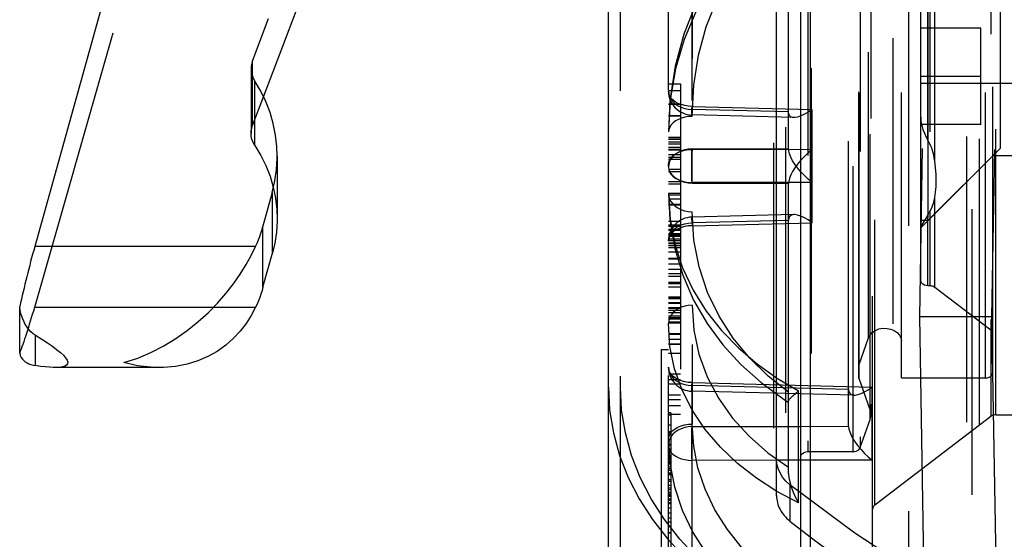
# Model space of a CAD drawing. Header units: inches. Extents: x 0 to 85, y 0 to 55.
# Tile 70 of 115: x 58.2 to 59.8, y 20.6 to 21.4. Entities that reach past the tile are written whole.
import ezdxf

# ---------------------------------------------------------------- set-up
doc = ezdxf.new("R2010")
doc.units = ezdxf.units.IN
doc.header["$LTSCALE"] = 4.675
doc.header["$MEASUREMENT"] = 0
doc.linetypes.add('HIDDEN', pattern=[0.2, 0.1, -0.1])
doc.layers.get('0').update_dxf_attribs({"linetype": 'CONTINUOUS'})
for name, color, linetype in [('_107103', 7, 'CONTINUOUS'), ('_142005', 7, 'CONTINUOUS'), ('_149095', 7, 'CONTINUOUS'), ('_25203', 7, 'CONTINUOUS'), ('DEFAULT_2', 8, 'HIDDEN')]:
    doc.layers.add(name, color=color, linetype=linetype)

msp = doc.modelspace()

# ---------------------------------------------------------------- linework, layer by layer
at = {"color": 6, "linetype": 'Continuous'}
for p, q in [((59.4512, 20.7038), (59.4512, 22.346)), ((59.1756, 19.4372), (59.1756, 22.2869)), ((59.4512, 20.7575), (59.4906, 20.7576)), ((59.4906, 20.7021), (59.4512, 20.702))]:
    msp.add_line(p, q, dxfattribs=at)
for points in [[(59.1756, 20.8219), (59.1777, 20.7841), (59.1838, 20.7469), (59.1939, 20.7101), (59.208, 20.6741), (59.226, 20.6391), (59.2477, 20.6053), (59.273, 20.573), (59.3017, 20.5425), (59.3336, 20.5139), (59.3685, 20.4874), (59.406, 20.4633), (59.4463, 20.4416)], [(59.4731, 20.6621), (59.4666, 20.668), (59.4612, 20.6744), (59.4569, 20.6813), (59.4538, 20.6886), (59.4519, 20.6961), (59.4512, 20.7038)], [(61.0654, 20.1413), (60.9169, 20.1452), (60.7697, 20.1566), (60.6236, 20.1756), (60.4794, 20.2021), (60.3379, 20.2359), (60.1997, 20.277), (60.0654, 20.3251), (59.9356, 20.3799), (59.811, 20.4414), (59.6919, 20.5091), (59.5794, 20.5826), (59.4731, 20.6621)]]:
    msp.add_lwpolyline(points, dxfattribs=at)
at = {"color": 7, "linetype": 'Continuous'}
msp.add_lwpolyline([(59.466, 20.4416), (59.4258, 20.4633), (59.3882, 20.4874), (59.3533, 20.5139), (59.3214, 20.5425), (59.2927, 20.573), (59.2674, 20.6053), (59.2457, 20.6391), (59.2277, 20.6741), (59.2136, 20.7101), (59.2035, 20.7469), (59.1974, 20.7843), (59.1953, 20.8219)], dxfattribs=at)
at = {"layer": '_107103', "color": 8, "linetype": 'HIDDEN'}
for p, q in [((59.6874, 21.0945), (59.6874, 21.5669)), ((59.6992, 21.5669), (59.6992, 21.0945)), ((59.8174, 21.4488), (59.8174, 21.2126)), ((59.7859, 21.4094), (59.6874, 21.4094)), ((59.7859, 21.252), (59.7859, 21.4094)), ((59.7859, 21.3307), (59.6874, 21.3307)), ((59.7859, 21.252), (59.6874, 21.252)), ((59.8174, 21.2126), (59.6992, 21.0945)), ((60.3055, 21.2126), (59.8174, 21.2126)), ((59.6992, 21.0945), (59.6874, 21.0945))]:
    msp.add_line(p, q, dxfattribs=at)
at = {"layer": '_142005', "color": 8, "linetype": 'HIDDEN'}
for p, q in [((59.7622, 22.1671), (59.7622, 19.7069)), ((59.7716, 19.7106), (59.7716, 22.1634)), ((59.7834, 22.1634), (59.7834, 19.7106)), ((59.7063, 22.1477), (59.6852, 20.937)), ((59.8244, 22.1456), (59.8033, 20.937)), ((59.8033, 20.937), (59.6852, 20.937)), ((59.6852, 20.937), (59.7063, 19.7263)), ((59.8033, 20.937), (59.8244, 19.7284))]:
    msp.add_line(p, q, dxfattribs=at)
at = {"layer": '_149095', "color": 7, "linetype": 'Continuous'}
for p, q in [((58.6153, 22.4121), (58.2356, 21.0519)), ((58.6105, 21.2973), (58.6422, 21.3802)), ((58.5925, 21.3304), (58.5925, 21.3565)), ((58.6331, 21.2), (58.6331, 21.0973)), ((58.625, 21.1408), (58.6097, 21.0856)), ((58.625, 21.1408), (58.625, 21.0394)), ((58.6097, 20.9855), (58.6097, 21.0856)), ((58.5974, 21.0519), (58.2356, 21.0519)), ((58.6097, 20.9855), (58.625, 21.0394)), ((58.2111, 20.8959), (58.2111, 20.9087)), ((58.237, 20.857), (58.237, 20.9067)), ((58.4401, 20.8539), (58.2696, 20.8539))]:
    msp.add_line(p, q, dxfattribs=at)
at = {"layer": '_149095', "color": 8, "linetype": 'HIDDEN'}
for p, q in [((58.2356, 20.9526), (58.6153, 22.2815)), ((58.5901, 21.3435), (58.5901, 21.2374)), ((58.5925, 21.2502), (58.5925, 21.3304)), ((58.5962, 21.2174), (58.5962, 21.3229)), ((58.5925, 21.2502), (58.6105, 21.2973)), ((58.2356, 20.9526), (58.5974, 20.9526))]:
    msp.add_line(p, q, dxfattribs=at)
at = {"layer": '_149095', "color": 7, "linetype": 'Continuous'}
for points in [[(58.6422, 21.3802), (58.6648, 21.4394), (58.686, 21.4951), (58.7059, 21.5474), (58.7245, 21.5965), (58.7419, 21.6426), (58.7582, 21.6858), (58.7735, 21.7265), (58.7877, 21.7646), (58.8011, 21.8004), (58.8136, 21.834), (58.8252, 21.8656), (58.8361, 21.8952), (58.8463, 21.923), (58.941, 22.1833)], [(58.6181, 21.425), (58.5925, 21.3565)], [(58.5925, 21.3565), (58.5912, 21.3523), (58.5904, 21.348), (58.5901, 21.3435)], [(58.5901, 21.3435), (58.5903, 21.3393), (58.5911, 21.335), (58.5923, 21.3308), (58.594, 21.3268), (58.5962, 21.3229)], [(58.6331, 21.2), (58.6325, 21.2159), (58.6303, 21.2347), (58.6266, 21.2533), (58.6213, 21.2716), (58.6144, 21.2893), (58.6061, 21.3064), (58.5962, 21.3229)], [(58.625, 21.1408), (58.6293, 21.1594), (58.632, 21.1781), (58.633, 21.197), (58.6331, 21.2)], [(58.6331, 21.0973), (58.633, 21.0943), (58.632, 21.0758), (58.6293, 21.0576), (58.625, 21.0394)], [(58.5974, 21.0519), (58.5999, 21.0574), (58.6021, 21.0629), (58.6043, 21.0685), (58.6062, 21.0741), (58.6081, 21.0798), (58.6097, 21.0856)], [(58.3816, 20.8619), (58.4044, 20.8692), (58.4262, 20.8784), (58.4471, 20.8892), (58.467, 20.9013), (58.4857, 20.9145), (58.5032, 20.9286), (58.5197, 20.9437), (58.5349, 20.9592), (58.5487, 20.975), (58.5612, 20.9909), (58.5723, 21.0068), (58.5821, 21.0224), (58.5904, 21.0375), (58.5974, 21.0519)], [(58.6097, 20.9855), (58.6081, 20.9799), (58.6062, 20.9743), (58.6043, 20.9688), (58.6021, 20.9633), (58.5999, 20.9579), (58.5974, 20.9526)], [(58.2111, 20.9087), (58.2111, 20.9282), (58.2111, 20.9347), (58.2111, 20.9411), (58.2111, 20.9476), (58.2112, 20.9541)], [(58.237, 20.9067), (58.2331, 20.9093), (58.2295, 20.9124), (58.2262, 20.916), (58.2231, 20.9201), (58.2202, 20.9246), (58.2176, 20.9296), (58.2154, 20.935), (58.2135, 20.9409), (58.2121, 20.9473), (58.2112, 20.9541)], [(58.5974, 20.9526), (58.5904, 20.9391), (58.582, 20.926), (58.5723, 20.9133), (58.5611, 20.9013), (58.5486, 20.8903), (58.5348, 20.8804), (58.5196, 20.8719), (58.5032, 20.8648), (58.4855, 20.8593), (58.4666, 20.8557), (58.4468, 20.854), (58.4401, 20.8539)], [(58.2112, 20.8776), (58.2111, 20.8836), (58.2111, 20.8897), (58.2111, 20.8959)], [(58.237, 20.9067), (58.2472, 20.9005), (58.2564, 20.8945), (58.2646, 20.889), (58.2716, 20.8837), (58.2777, 20.8788), (58.2826, 20.8741), (58.2863, 20.8698), (58.2888, 20.8659), (58.2897, 20.8626), (58.2894, 20.8598), (58.2877, 20.8576), (58.2849, 20.856), (58.2813, 20.8549), (58.2768, 20.8542), (58.2717, 20.8539), (58.2696, 20.8539)], [(58.2112, 20.8776), (58.2121, 20.8738), (58.2135, 20.8705), (58.2154, 20.8677), (58.2177, 20.8652), (58.2202, 20.8631), (58.2231, 20.8614), (58.2262, 20.8599), (58.2295, 20.8587), (58.2331, 20.8578), (58.237, 20.857)], [(58.4401, 20.8539), (58.426, 20.8543), (58.4043, 20.8569), (58.3816, 20.8619)], [(58.2696, 20.8539), (58.266, 20.8539), (58.2597, 20.8543), (58.2527, 20.8549), (58.2452, 20.8558), (58.237, 20.857)]]:
    msp.add_lwpolyline(points, dxfattribs=at)
at = {"layer": '_149095', "color": 8, "linetype": 'HIDDEN'}
for points in [[(58.5901, 21.2374), (58.5904, 21.2419), (58.5912, 21.2461), (58.5925, 21.2502)], [(58.5962, 21.2174), (58.594, 21.2211), (58.5923, 21.2251), (58.5911, 21.2292), (58.5903, 21.2334), (58.5901, 21.2374)], [(58.5962, 21.2174), (58.6061, 21.2013), (58.6144, 21.1846), (58.6213, 21.1672), (58.6266, 21.1494), (58.6303, 21.1312), (58.6325, 21.1128), (58.6331, 21.0973)]]:
    msp.add_lwpolyline(points, dxfattribs=at)
at = {"layer": '_149095', "color": 7, "linetype": 'Continuous'}
msp.add_ellipse((58.2382, 21.0113), major_axis=(0.0403, 0.1574), ratio=0.079485, start_param=1.330698, end_param=1.962829, dxfattribs=at)
at = {"layer": '_149095', "color": 8, "linetype": 'HIDDEN'}
msp.add_ellipse((58.2382, 21.0113), major_axis=(0.0403, 0.1574), ratio=0.079485, start_param=-2.565054, end_param=-1.932922, dxfattribs=at)
at = {"layer": '_25203', "color": 8, "linetype": 'HIDDEN'}
for p, q in [((59.6874, 20.9967), (59.6874, 33.4919)), ((59.8055, 20.8459), (59.8055, 33.2788)), ((59.6018, 20.9027), (59.6018, 33.0751)), ((59.8021, 33.0874), (59.8021, 20.7739)), ((59.6559, 20.8369), (59.6559, 33.0697)), ((59.5861, 20.838), (59.5861, 33.029)), ((59.5865, 20.8357), (59.5865, 33.0314)), ((59.7937, 20.8369), (59.7937, 33.0094)), ((59.6044, 20.7688), (59.6044, 32.9568)), ((59.6057, 32.949), (59.6057, 20.7766)), ((59.7106, 21.1922), (59.7106, 32.9504)), ((59.8104, 20.7766), (59.8104, 32.949)), ((59.6992, 21.2255), (59.6992, 32.9223)), ((59.7022, 32.9273), (59.7022, 21.2205)), ((59.5024, 32.8887), (59.5024, 20.7162)), ((59.577, 20.7162), (59.577, 32.8887)), ((59.5884, 32.8954), (59.5884, 20.7229)), ((59.6122, 20.6284), (59.6122, 32.8009)), ((59.6087, 19.5685), (59.6087, 32.7945)), ((59.6418, 31.6782), (59.6418, 19.5057)), ((59.6874, 21.3194), (59.8843, 21.3194)), ((59.8055, 21.2008), (59.6874, 21.0827)), ((59.8843, 21.2008), (59.8055, 21.2008)), ((59.7106, 20.985), (59.7106, 21.1322)), ((59.6992, 20.9877), (59.6992, 21.1041)), ((59.7022, 21.1091), (59.7022, 20.9877)), ((59.6893, 21.0876), (59.6879, 21.0854)), ((59.6879, 21.0854), (59.6874, 21.0839)), ((59.688, 20.9941), (59.6874, 20.9967)), ((59.7022, 20.9877), (59.6992, 20.9877)), ((59.8021, 20.9149), (59.7106, 20.985)), ((59.5865, 20.8589), (59.6018, 20.9027)), ((59.6044, 20.7844), (59.5865, 20.8357)), ((59.6559, 20.8369), (59.7937, 20.8369)), ((59.5884, 20.7229), (59.6044, 20.7688)), ((59.8021, 20.7739), (59.6122, 20.6284)), ((59.8104, 20.7766), (59.8725, 20.7766)), ((59.5024, 20.7162), (59.577, 20.7162)), ((59.4906, 20.649), (59.4906, 19.5356)), ((59.5071, 19.5041), (59.5071, 20.6366))]:
    msp.add_line(p, q, dxfattribs=at)
at = {"layer": '_25203', "color": 7, "linetype": 'Continuous'}
for p, q in [((59.4906, 30.2147), (59.4906, 20.649)), ((59.5071, 20.6366), (59.5071, 30.2071))]:
    msp.add_line(p, q, dxfattribs=at)
at = {"layer": '_25203', "color": 8, "linetype": 'HIDDEN'}
for points in [[(59.6874, 21.2639), (59.6879, 21.2571), (59.6893, 21.2504), (59.6911, 21.2439), (59.6934, 21.2376), (59.6962, 21.2314), (59.6992, 21.2255)], [(59.7022, 21.2205), (59.7017, 21.2214), (59.7013, 21.2222), (59.7008, 21.223), (59.7003, 21.2239), (59.6998, 21.2247), (59.6992, 21.2255)], [(59.7106, 21.1922), (59.7097, 21.1974), (59.7087, 21.2025), (59.7075, 21.2074), (59.706, 21.2121), (59.7042, 21.2165), (59.7022, 21.2205)], [(59.7106, 21.1322), (59.7119, 21.1411), (59.7128, 21.1505), (59.713, 21.1603), (59.7128, 21.1705), (59.7119, 21.1811), (59.7106, 21.1922)], [(59.7022, 21.1091), (59.7042, 21.1129), (59.706, 21.1166), (59.7075, 21.1204)], [(59.7075, 21.1204), (59.7087, 21.1242), (59.7097, 21.1281), (59.7106, 21.1322)], [(59.6992, 21.1041), (59.6962, 21.0989), (59.6934, 21.0945), (59.6893, 21.0876)], [(59.6992, 21.1041), (59.6998, 21.105), (59.7003, 21.1058), (59.7008, 21.1066), (59.7013, 21.1074), (59.7017, 21.1083), (59.7022, 21.1091)], [(59.6911, 20.9902), (59.6892, 20.992), (59.688, 20.9941)], [(59.6992, 20.9877), (59.6962, 20.988), (59.6935, 20.9888), (59.6911, 20.9902)], [(59.7106, 20.985), (59.7094, 20.9858), (59.7081, 20.9865), (59.7067, 20.987), (59.7053, 20.9874), (59.7038, 20.9876), (59.7022, 20.9877)], [(59.6018, 20.9027), (59.6044, 20.9075), (59.6081, 20.9115), (59.6132, 20.9148), (59.619, 20.9171), (59.6254, 20.9182), (59.632, 20.9181), (59.6383, 20.9169), (59.6441, 20.9145), (59.649, 20.9112), (59.6528, 20.907), (59.655, 20.9024), (59.6559, 20.8972)], [(59.8055, 20.9085), (59.8054, 20.9097), (59.8051, 20.9109), (59.8046, 20.912), (59.804, 20.9131), (59.8031, 20.914), (59.8021, 20.9149)], [(59.5861, 20.8566), (59.5861, 20.857), (59.5861, 20.8574), (59.5862, 20.8578), (59.5862, 20.8581), (59.5863, 20.8585), (59.5865, 20.8589)], [(59.7937, 20.8369), (59.7968, 20.8372), (59.7995, 20.838), (59.8019, 20.8394), (59.8038, 20.8412), (59.805, 20.8433), (59.8055, 20.8459)], [(59.5865, 20.8357), (59.5863, 20.836), (59.5862, 20.8364), (59.5862, 20.8368), (59.5861, 20.8372), (59.5861, 20.8376), (59.5861, 20.838)], [(59.6057, 20.7766), (59.6056, 20.7792), (59.6051, 20.7818), (59.6044, 20.7844)], [(59.6044, 20.7688), (59.6051, 20.7713), (59.6056, 20.7739), (59.6057, 20.7766)], [(59.8104, 20.7766), (59.8089, 20.7765), (59.8074, 20.7762), (59.8059, 20.7759), (59.8045, 20.7753), (59.8033, 20.7747), (59.8021, 20.7739)], [(59.4906, 20.7072), (59.491, 20.7095), (59.4921, 20.7116), (59.4938, 20.7134), (59.4962, 20.7149), (59.499, 20.7158), (59.5024, 20.7162)], [(59.577, 20.7162), (59.5795, 20.7165), (59.5819, 20.7171), (59.584, 20.718), (59.5859, 20.7193), (59.5873, 20.721), (59.5884, 20.7229)], [(59.6122, 20.6284), (59.6111, 20.6275), (59.6103, 20.6265), (59.6096, 20.6255), (59.6091, 20.6244), (59.6088, 20.6232), (59.6087, 20.622)]]:
    msp.add_lwpolyline(points, dxfattribs=at)
at = {"layer": 'DEFAULT_2', "color": 8, "linetype": 'HIDDEN'}
for p, q in [((59.466, 23.1175), (59.466, 18.9407)), ((59.4463, 23.0921), (59.4463, 20.4416)), ((59.1953, 19.4371), (59.1953, 22.6211)), ((59.274, 19.4385), (59.274, 22.621)), ((59.3127, 19.4212), (59.3127, 22.6042)), ((59.6677, 19.216), (59.6677, 22.4446)), ((59.3131, 21.8267), (59.3131, 20.7614)), ((59.5086, 19.0069), (59.5086, 21.6363)), ((59.4709, 21.212), (59.4709, 21.5278)), ((59.2852, 21.3474), (59.2765, 21.2908)), ((59.2857, 21.343), (59.277, 21.2923)), ((59.274, 21.3187), (59.2937, 21.3187)), ((59.2937, 21.3187), (59.2937, 20.7773)), ((59.274, 21.3074), (59.2937, 21.3074)), ((59.277, 21.2923), (59.274, 21.2399)), ((59.2765, 21.2908), (59.274, 21.2398)), ((59.274, 21.286), (59.2937, 21.286)), ((59.274, 21.2851), (59.2937, 21.2851)), ((59.2853, 21.2857), (59.2899, 21.2826)), ((59.2951, 21.2844), (59.2899, 21.2865)), ((59.2899, 21.2826), (59.2951, 21.2801)), ((59.3127, 21.2815), (59.5096, 21.2767)), ((59.274, 21.2666), (59.2937, 21.2666)), ((59.274, 21.2659), (59.2937, 21.2659)), ((59.2951, 21.2801), (59.3007, 21.2783)), ((59.3127, 21.2652), (59.3066, 21.2648)), ((59.4797, 21.2634), (59.3125, 21.2675)), ((59.4709, 21.2728), (59.3127, 21.2767)), ((59.5096, 21.091), (59.5096, 21.2767)), ((59.2953, 21.2623), (59.2903, 21.2603)), ((59.274, 21.2308), (59.2937, 21.2308)), ((59.2937, 21.2305), (59.274, 21.2305)), ((59.274, 21.2278), (59.2937, 21.2278)), ((59.274, 21.2235), (59.2937, 21.2235)), ((59.274, 21.2201), (59.2937, 21.2201)), ((59.274, 21.2146), (59.2937, 21.2146)), ((59.274, 21.2115), (59.2937, 21.2115)), ((59.2937, 21.21), (59.274, 21.21)), ((59.274, 21.203), (59.2937, 21.203)), ((59.274, 21.2027), (59.2937, 21.2027)), ((59.2782, 21.1971), (59.2814, 21.2005)), ((59.2853, 21.2031), (59.2814, 21.1995)), ((59.2899, 21.2062), (59.2853, 21.2031)), ((59.2951, 21.2087), (59.2899, 21.2062)), ((59.3127, 21.2121), (59.4709, 21.2125)), ((59.5096, 21.2106), (59.3127, 21.2111)), ((59.274, 21.1984), (59.2937, 21.1984)), ((59.274, 21.1953), (59.2937, 21.1953)), ((59.2745, 21.1866), (59.274, 21.182)), ((59.274, 21.1858), (59.2741, 21.1861)), ((59.2745, 21.1811), (59.274, 21.1858)), ((59.2759, 21.1912), (59.2745, 21.1866)), ((59.2759, 21.1935), (59.2782, 21.1971)), ((59.2782, 21.1955), (59.2759, 21.1912)), ((59.2814, 21.1995), (59.2782, 21.1955)), ((59.274, 21.182), (59.2741, 21.1816)), ((59.274, 21.179), (59.2937, 21.179)), ((59.274, 21.1747), (59.2937, 21.1747)), ((59.2759, 21.1765), (59.2745, 21.1811)), ((59.2782, 21.1722), (59.2759, 21.1765)), ((59.2759, 21.1742), (59.2782, 21.1706)), ((59.274, 21.1585), (59.2937, 21.1585)), ((59.2937, 21.1541), (59.274, 21.1541)), ((59.2899, 21.1616), (59.2853, 21.1646)), ((59.2951, 21.1591), (59.2899, 21.1616)), ((59.5096, 21.1571), (59.3127, 21.1567)), ((59.3127, 21.1556), (59.4709, 21.1553)), ((59.4709, 21.0954), (59.4709, 21.1557)), ((59.274, 21.1392), (59.2937, 21.1392)), ((59.274, 21.1391), (59.2745, 21.1344)), ((59.274, 21.1391), (59.2767, 21.0969)), ((59.274, 21.1391), (59.2763, 21.0963)), ((59.274, 21.1366), (59.2937, 21.1366)), ((59.2937, 21.1299), (59.274, 21.1299)), ((59.274, 21.1216), (59.2937, 21.1216)), ((59.274, 21.1203), (59.2937, 21.1203)), ((59.2745, 21.1344), (59.2759, 21.1299)), ((59.2759, 21.1299), (59.2781, 21.1257)), ((59.2781, 21.1257), (59.2811, 21.1218)), ((59.4797, 21.1044), (59.3125, 21.1003)), ((59.3158, 21.0626), (59.3127, 21.109)), ((59.2937, 21.0928), (59.274, 21.0928)), ((59.274, 21.0874), (59.2937, 21.0874)), ((59.2763, 21.0963), (59.2844, 21.0488)), ((59.2767, 21.0969), (59.2846, 21.0561)), ((59.2899, 21.0851), (59.2951, 21.0876)), ((59.2951, 21.0876), (59.3007, 21.0895)), ((59.3127, 21.0911), (59.3125, 21.0993)), ((59.4709, 21.0949), (59.3127, 21.0911)), ((59.3127, 21.0862), (59.5096, 21.091)), ((59.4709, 20.6805), (59.4709, 21.0949)), ((59.274, 21.0855), (59.2937, 21.0855)), ((59.274, 21.0805), (59.2937, 21.0805)), ((59.274, 21.0789), (59.2937, 21.0789)), ((59.274, 21.0732), (59.2937, 21.0732)), ((59.2937, 21.0717), (59.274, 21.0717)), ((59.274, 21.0705), (59.2937, 21.0705)), ((59.2759, 21.0701), (59.2782, 21.0745)), ((59.2782, 21.0745), (59.2814, 21.0785)), ((59.2951, 21.0833), (59.2899, 21.0812)), ((59.274, 21.0693), (59.2937, 21.0693)), ((59.274, 21.0609), (59.2745, 21.0656)), ((59.274, 21.0648), (59.2937, 21.0648)), ((59.2745, 21.0648), (59.274, 21.0609)), ((59.274, 21.062), (59.2937, 21.062)), ((59.2937, 21.0578), (59.274, 21.0578)), ((59.274, 21.0573), (59.2937, 21.0573)), ((59.2745, 21.0656), (59.2759, 21.0701)), ((59.2846, 21.0561), (59.2973, 21.0172)), ((59.274, 21.054), (59.2937, 21.054)), ((59.274, 21.0506), (59.2937, 21.0506)), ((59.274, 21.0434), (59.2937, 21.0434)), ((59.2844, 21.0488), (59.2974, 21.0051)), ((59.2937, 21.0325), (59.274, 21.0325)), ((59.274, 21.0322), (59.2937, 21.0322)), ((59.274, 21.0235), (59.2937, 21.0235)), ((59.274, 21.0149), (59.2937, 21.0149)), ((59.274, 21.008), (59.2937, 21.008)), ((59.274, 21.0035), (59.2937, 21.0035)), ((59.274, 20.9937), (59.2937, 20.9937)), ((59.274, 20.9915), (59.2937, 20.9915)), ((59.2974, 21.0051), (59.3151, 20.9644)), ((59.274, 20.9863), (59.2937, 20.9863)), ((59.274, 20.9699), (59.2937, 20.9699)), ((59.274, 20.9677), (59.2937, 20.9677)), ((59.2937, 20.9665), (59.274, 20.9665)), ((59.274, 20.9602), (59.2937, 20.9602)), ((59.2937, 20.9586), (59.274, 20.9586)), ((59.274, 20.9522), (59.2937, 20.9522)), ((59.274, 20.951), (59.2937, 20.951)), ((59.274, 20.9477), (59.2937, 20.9477)), ((59.274, 20.9443), (59.2937, 20.9443)), ((59.2818, 20.9439), (59.2785, 20.9399)), ((59.2953, 20.9527), (59.2903, 20.9504)), ((59.274, 20.9384), (59.2937, 20.9384)), ((59.274, 20.9356), (59.2937, 20.9356)), ((59.274, 20.9347), (59.2937, 20.9347)), ((59.2937, 20.9346), (59.274, 20.9346)), ((59.274, 20.9336), (59.2937, 20.9336)), ((59.2746, 20.9308), (59.274, 20.926)), ((59.274, 20.9288), (59.2937, 20.9288)), ((59.274, 20.9271), (59.2937, 20.9271)), ((59.2766, 20.8882), (59.274, 20.926)), ((59.2761, 20.9355), (59.2746, 20.9308)), ((59.2785, 20.9399), (59.2761, 20.9355)), ((59.274, 20.9095), (59.2937, 20.9095)), ((59.274, 20.9085), (59.2937, 20.9085)), ((59.274, 20.9005), (59.2937, 20.9005)), ((59.2622, 20.8832), (59.274, 20.8832)), ((59.2622, 20.8832), (59.2622, 20.4895)), ((59.274, 20.8929), (59.2937, 20.8929)), ((59.274, 20.8923), (59.2937, 20.8923)), ((59.274, 20.8777), (59.2937, 20.8777)), ((59.2842, 20.8516), (59.2766, 20.8882)), ((59.2966, 20.8167), (59.2842, 20.8516)), ((59.4201, 20.8593), (59.4529, 20.8358)), ((59.274, 20.8436), (59.2937, 20.8436)), ((59.274, 20.8344), (59.2937, 20.8344)), ((59.2951, 20.8321), (59.2899, 20.8342)), ((59.2899, 20.8303), (59.2951, 20.8278)), ((59.3127, 20.8292), (59.608, 20.8219)), ((59.4258, 20.8292), (59.4613, 20.803)), ((59.4529, 20.8358), (59.4873, 20.8155)), ((59.274, 20.8273), (59.2937, 20.8273)), ((59.2951, 20.8278), (59.3007, 20.826)), ((59.3134, 20.7835), (59.2966, 20.8167)), ((59.5781, 20.8086), (59.3125, 20.8152)), ((59.5693, 20.818), (59.3127, 20.8244)), ((59.4873, 20.6321), (59.4873, 20.8155)), ((59.608, 20.7024), (59.608, 20.8219)), ((59.274, 20.809), (59.2937, 20.809)), ((59.274, 20.8017), (59.2937, 20.8017)), ((59.4613, 20.803), (59.4709, 20.7967)), ((59.475, 20.805), (59.4782, 20.8082)), ((59.274, 20.7916), (59.2937, 20.7916)), ((59.278, 20.78), (59.274, 20.78)), ((59.274, 20.7773), (59.2937, 20.7773)), ((59.274, 20.7767), (59.278, 20.7767)), ((59.278, 20.78), (59.278, 20.4261)), ((59.274, 20.7601), (59.278, 20.7601)), ((59.278, 20.7485), (59.274, 20.7485)), ((59.3127, 20.7572), (59.4512, 20.7575)), ((59.4906, 20.7576), (59.5693, 20.7577)), ((59.274, 20.7475), (59.278, 20.7475)), ((59.278, 20.7471), (59.274, 20.7471)), ((59.2745, 20.7317), (59.274, 20.727)), ((59.2759, 20.7362), (59.2745, 20.7317)), ((59.2782, 20.7406), (59.2759, 20.7362)), ((59.2814, 20.7446), (59.2782, 20.7406)), ((59.274, 20.7287), (59.278, 20.7287)), ((59.274, 20.7273), (59.278, 20.7273)), ((59.274, 20.727), (59.2741, 20.7267)), ((59.274, 20.7208), (59.278, 20.7208)), ((59.278, 20.7184), (59.274, 20.7184)), ((59.274, 20.7179), (59.278, 20.7179)), ((59.2741, 20.7267), (59.2745, 20.7231)), ((59.2745, 20.7231), (59.2759, 20.7193)), ((59.2759, 20.7193), (59.2782, 20.7156)), ((59.2782, 20.7156), (59.2814, 20.7123)), ((59.278, 20.7153), (59.274, 20.7153)), ((59.278, 20.7098), (59.274, 20.7098)), ((59.274, 20.7038), (59.278, 20.7038)), ((59.278, 20.6997), (59.274, 20.6997)), ((59.4512, 20.702), (59.3127, 20.7017)), ((59.4368, 20.7145), (59.4709, 20.6905)), ((59.4512, 20.6441), (59.4512, 20.7038)), ((59.608, 20.7024), (59.4906, 20.7021)), ((59.274, 20.6992), (59.278, 20.6992)), ((59.274, 20.6991), (59.278, 20.6991)), ((59.274, 20.6969), (59.278, 20.6969)), ((59.274, 20.6965), (59.278, 20.6965)), ((59.274, 20.6911), (59.278, 20.6911)), ((59.274, 20.6888), (59.278, 20.6888)), ((59.274, 20.6886), (59.278, 20.6886)), ((59.274, 20.6856), (59.278, 20.6856)), ((59.274, 20.6817), (59.278, 20.6817)), ((59.274, 20.6798), (59.278, 20.6798)), ((59.274, 20.6789), (59.278, 20.6789)), ((59.274, 20.6707), (59.278, 20.6707)), ((59.274, 20.6676), (59.278, 20.6676)), ((59.4709, 20.6805), (59.4714, 20.6738)), ((59.4714, 20.6738), (59.4728, 20.6665)), ((59.274, 20.6611), (59.278, 20.6611)), ((59.274, 20.6572), (59.278, 20.6572)), ((59.274, 20.6542), (59.278, 20.6542)), ((59.4731, 20.6621), (59.4731, 20.6025)), ((59.274, 20.6496), (59.278, 20.6496)), ((59.278, 20.6485), (59.274, 20.6485)), ((59.274, 20.6465), (59.278, 20.6465)), ((59.274, 20.6446), (59.278, 20.6446)), ((59.274, 20.6434), (59.278, 20.6434)), ((59.278, 20.6432), (59.274, 20.6432)), ((59.274, 20.6391), (59.278, 20.6391)), ((59.274, 20.6379), (59.278, 20.6379)), ((59.274, 20.6368), (59.278, 20.6368)), ((59.4873, 20.6321), (59.4517, 20.6509)), ((59.274, 20.633), (59.278, 20.633)), ((59.274, 20.6314), (59.278, 20.6314)), ((59.274, 20.6243), (59.278, 20.6243)), ((59.274, 20.6158), (59.278, 20.6158)), ((59.274, 20.6076), (59.278, 20.6076)), ((59.278, 20.6008), (59.274, 20.6008)), ((59.274, 20.5937), (59.278, 20.5937)), ((59.274, 20.5839), (59.278, 20.5839)), ((59.274, 20.5832), (59.278, 20.5832))]:
    msp.add_line(p, q, dxfattribs=at)
for points in [[(59.5693, 20.7573), (59.5693, 23.0674), (59.5693, 23.0676), (59.5693, 23.0679), (59.5693, 23.0682), (59.5693, 23.0685), (59.5694, 23.0688)], [(59.3359, 21.412), (59.3531, 21.4561), (59.3747, 21.4973), (59.4001, 21.5353)], [(59.3424, 21.4787), (59.3188, 21.4365), (59.2997, 21.3912), (59.2857, 21.343)], [(59.319, 21.4494), (59.2995, 21.4001), (59.2852, 21.3474)], [(59.3127, 21.2652), (59.3155, 21.3164), (59.3231, 21.3653), (59.3359, 21.412)], [(59.2814, 21.2921), (59.2782, 21.2955), (59.2759, 21.2991), (59.2745, 21.3029), (59.274, 21.3068)], [(59.274, 21.3068), (59.2745, 21.3022), (59.2759, 21.2976), (59.2782, 21.2933)], [(59.2782, 21.2933), (59.2814, 21.2893), (59.2853, 21.2857)], [(59.2899, 21.2865), (59.2853, 21.2891), (59.2814, 21.2921)], [(59.3127, 21.2815), (59.3066, 21.2819), (59.3007, 21.2829), (59.2951, 21.2844)], [(59.3125, 21.2686), (59.3126, 21.2771), (59.3127, 21.2815)], [(59.3066, 21.2648), (59.3008, 21.2638), (59.2953, 21.2623)], [(59.3007, 21.2783), (59.3066, 21.2771), (59.3127, 21.2767)], [(59.3125, 21.2675), (59.3124, 21.2676), (59.3125, 21.2686)], [(59.3127, 21.2767), (59.3125, 21.2685), (59.3125, 21.2676), (59.3125, 21.2675)], [(59.4797, 21.2633), (59.4776, 21.2636), (59.4745, 21.2647), (59.4724, 21.2667), (59.4713, 21.2693), (59.4709, 21.2724)], [(59.491, 21.2659), (59.4857, 21.2641), (59.4813, 21.2634), (59.4797, 21.2633)], [(59.5096, 21.2767), (59.5031, 21.2722), (59.4969, 21.2686), (59.491, 21.2659)], [(59.2785, 21.2515), (59.2761, 21.2478), (59.2746, 21.2439), (59.274, 21.2399)], [(59.2903, 21.2603), (59.2857, 21.2578), (59.2818, 21.2549), (59.2785, 21.2515)], [(59.2814, 21.2005), (59.2853, 21.2035), (59.2899, 21.2061)], [(59.2899, 21.2061), (59.2951, 21.2082), (59.3007, 21.2097)], [(59.3127, 21.2121), (59.3066, 21.2117), (59.3007, 21.2105), (59.2951, 21.2087)], [(59.3007, 21.2097), (59.3066, 21.2107), (59.3127, 21.2111)], [(59.3127, 21.1567), (59.3126, 21.1617), (59.3126, 21.1672), (59.3125, 21.1731), (59.3125, 21.1792), (59.3124, 21.1854), (59.3125, 21.1915), (59.3125, 21.1974), (59.3126, 21.2028), (59.3126, 21.2078), (59.3127, 21.2121)], [(59.3127, 21.2111), (59.3126, 21.206), (59.3126, 21.2005), (59.3125, 21.1946), (59.3125, 21.1885), (59.3124, 21.1823), (59.3125, 21.1762), (59.3125, 21.1704), (59.3126, 21.1649), (59.3126, 21.1599), (59.3127, 21.1556)], [(59.491, 21.1744), (59.4857, 21.1807), (59.4813, 21.1867), (59.4776, 21.1926), (59.4746, 21.1984), (59.4724, 21.2038), (59.4712, 21.2085), (59.4708, 21.2125)], [(59.5096, 21.2106), (59.503, 21.2053), (59.4969, 21.1995), (59.491, 21.1933)], [(59.2741, 21.1861), (59.2745, 21.1897), (59.2759, 21.1935)], [(59.491, 21.1933), (59.4857, 21.187), (59.4813, 21.181), (59.4776, 21.1751), (59.4746, 21.1693), (59.4724, 21.1639), (59.4712, 21.1593), (59.4708, 21.1553)], [(59.2741, 21.1816), (59.2745, 21.1781), (59.2759, 21.1742)], [(59.2853, 21.1646), (59.2814, 21.1682), (59.2782, 21.1722)], [(59.2782, 21.1706), (59.2814, 21.1672), (59.2853, 21.1642), (59.2899, 21.1617)], [(59.5096, 21.1571), (59.503, 21.1624), (59.4969, 21.1682), (59.491, 21.1744)], [(59.2899, 21.1617), (59.2951, 21.1596), (59.3007, 21.158)], [(59.3127, 21.1556), (59.3066, 21.1561), (59.3007, 21.1572), (59.2951, 21.1591)], [(59.3007, 21.158), (59.3066, 21.157), (59.3127, 21.1567)], [(59.2811, 21.1218), (59.2849, 21.1183), (59.2895, 21.1152)], [(59.2895, 21.1152), (59.2946, 21.1126), (59.3003, 21.1107)], [(59.3003, 21.1107), (59.3064, 21.1094), (59.3127, 21.109)], [(59.4797, 21.1044), (59.4776, 21.1042), (59.4745, 21.103), (59.4724, 21.101), (59.4713, 21.0985), (59.4709, 21.0954)], [(59.491, 21.1019), (59.4857, 21.1036), (59.4813, 21.1043), (59.4797, 21.1044)], [(59.3007, 21.0895), (59.3066, 21.0906), (59.3127, 21.0911)], [(59.3125, 21.1003), (59.3124, 21.1001), (59.3125, 21.0991), (59.3127, 21.0862)], [(59.3125, 21.0993), (59.3125, 21.1002), (59.3125, 21.1003)], [(59.5096, 21.091), (59.5031, 21.0956), (59.4969, 21.0991), (59.491, 21.1019)], [(59.2782, 21.0723), (59.2759, 21.0686), (59.2745, 21.0648)], [(59.2899, 21.0812), (59.2853, 21.0786), (59.2814, 21.0756), (59.2782, 21.0723)], [(59.2814, 21.0785), (59.2853, 21.082), (59.2899, 21.0851)], [(59.3127, 21.0862), (59.3066, 21.0858), (59.3007, 21.0849), (59.2951, 21.0833)], [(59.4709, 20.8136), (59.4375, 20.8398), (59.4075, 20.8693), (59.3804, 20.902), (59.3571, 20.9379), (59.3382, 20.977), (59.3242, 21.0187), (59.3158, 21.0626)], [(59.2973, 21.0172), (59.3146, 20.9805), (59.336, 20.9463), (59.361, 20.9145), (59.3893, 20.8855), (59.4201, 20.8593)], [(59.3151, 20.9644), (59.3373, 20.9261), (59.3632, 20.891), (59.3928, 20.8587), (59.4258, 20.8292)], [(59.2903, 20.9504), (59.2857, 20.9474), (59.2818, 20.9439)], [(59.3127, 20.9561), (59.3066, 20.9557), (59.3008, 20.9545), (59.2953, 20.9527)], [(59.3127, 20.9561), (59.3157, 20.9151), (59.3239, 20.876), (59.3376, 20.8387)], [(59.2782, 20.8431), (59.2759, 20.8468), (59.2745, 20.8506), (59.274, 20.8545)], [(59.274, 20.8545), (59.2745, 20.8498), (59.2759, 20.8453), (59.2782, 20.841)], [(59.2899, 20.8342), (59.2853, 20.8368), (59.2814, 20.8398), (59.2782, 20.8431)], [(59.2782, 20.841), (59.2814, 20.837), (59.2853, 20.8334), (59.2899, 20.8303)], [(59.3127, 20.8292), (59.3066, 20.8296), (59.3007, 20.8306), (59.2951, 20.8321)], [(59.3125, 20.8163), (59.3126, 20.8248), (59.3127, 20.8292)], [(59.3376, 20.8387), (59.3562, 20.8037), (59.3792, 20.7712), (59.4064, 20.7413), (59.4368, 20.7145)], [(59.3007, 20.826), (59.3066, 20.8248), (59.3127, 20.8244)], [(59.3125, 20.8152), (59.3124, 20.8153), (59.3125, 20.8163)], [(59.3127, 20.8244), (59.3125, 20.8162), (59.3125, 20.8152), (59.3125, 20.8152)], [(59.4782, 20.8082), (59.4823, 20.8116), (59.4873, 20.8155)], [(59.5692, 20.818), (59.5697, 20.8144), (59.5711, 20.8117), (59.5733, 20.8097), (59.5764, 20.8088), (59.5781, 20.8086)], [(59.5896, 20.8112), (59.5953, 20.8139), (59.6014, 20.8175), (59.608, 20.8219)], [(59.4709, 20.798), (59.4714, 20.7999), (59.4727, 20.8023), (59.475, 20.805)], [(59.5781, 20.8086), (59.5801, 20.8087), (59.5844, 20.8095), (59.5896, 20.8112)], [(59.4517, 20.6509), (59.4182, 20.6726), (59.3872, 20.6967), (59.3591, 20.7233), (59.3344, 20.7523), (59.3134, 20.7835)], [(59.274, 20.7361), (59.2745, 20.7401), (59.2759, 20.7439), (59.2782, 20.7474), (59.2812, 20.7507), (59.2851, 20.7537), (59.2896, 20.7563), (59.2948, 20.7584), (59.3006, 20.76), (59.3067, 20.761), (59.3131, 20.7614)], [(59.3127, 20.7572), (59.3066, 20.7567), (59.3007, 20.7556), (59.2951, 20.7537), (59.2899, 20.7512), (59.2853, 20.7482), (59.2814, 20.7446)], [(59.3127, 20.7017), (59.3126, 20.7067), (59.3126, 20.7123), (59.3125, 20.7182), (59.3125, 20.7243), (59.3124, 20.7304), (59.3125, 20.7365), (59.3125, 20.7424), (59.3126, 20.7479), (59.3126, 20.7528), (59.3127, 20.7572)], [(59.5296, 20.4584), (59.4911, 20.4794), (59.4559, 20.5029), (59.4238, 20.5292), (59.3953, 20.5578), (59.3707, 20.5885), (59.3503, 20.6209), (59.3341, 20.6548), (59.3225, 20.6897), (59.3155, 20.7252), (59.3131, 20.7614)], [(59.5693, 20.7573), (59.5697, 20.7532), (59.5711, 20.7484), (59.5733, 20.743), (59.5764, 20.7372), (59.5801, 20.7315), (59.5844, 20.7256), (59.5896, 20.7195), (59.5953, 20.7134), (59.6015, 20.7077), (59.608, 20.7024)], [(59.274, 20.7361), (59.2766, 20.697), (59.2842, 20.6584), (59.2968, 20.6205), (59.3143, 20.5839), (59.3365, 20.5487), (59.3632, 20.5155), (59.394, 20.4845)], [(59.2814, 20.7123), (59.2853, 20.7093), (59.2899, 20.7067), (59.2951, 20.7046), (59.3007, 20.7031), (59.3066, 20.7021), (59.3127, 20.7017)], [(59.4728, 20.6665), (59.475, 20.6586), (59.4782, 20.6501)], [(59.4782, 20.6501), (59.4823, 20.6413), (59.4873, 20.6321)]]:
    msp.add_lwpolyline(points, dxfattribs=at)
for centre, start, end in [((59.3134, 21.3068), 180, 268.5913), ((59.3134, 21.1858), 178.7175, 180), ((59.3134, 21.182), 180, 181.2825), ((59.3134, 21.0609), 91.4087, 180), ((59.3134, 20.8545), 180, 268.5913), ((59.3134, 20.727), 180, 181.2825)]:
    msp.add_arc(centre, 0.0394, start, end, dxfattribs=at)
for centre, major_axis, start_param, end_param in [((59.53, 20.6446), (0.0787, 0.0011), 3.131195, 3.894981), ((61.0654, 21.7796), (2.2046, 0.0299), -2.388204, -1.973472)]:
    msp.add_ellipse(centre, major_axis=major_axis, ratio=0.765986, start_param=start_param, end_param=end_param, dxfattribs=at)

doc.saveas('drawing.dxf')
